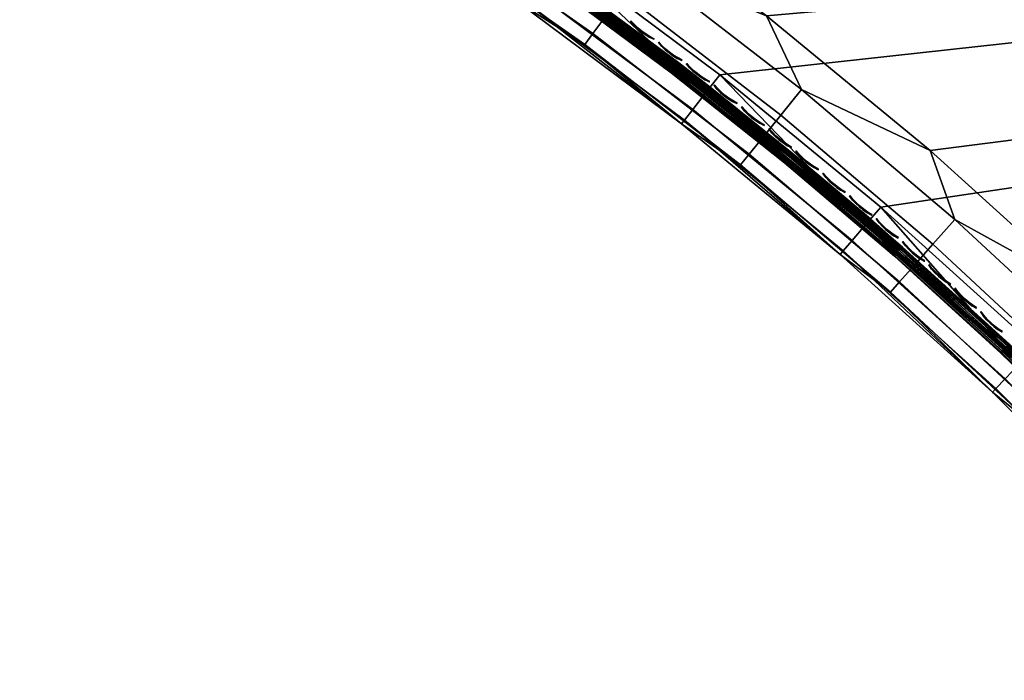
# Model space of a CAD drawing. Header units: inches. Extents: x 0 to 54.6, y -45.5 to 0.
# Tile 8 of 135: x 16.3 to 24.2, y -39.9 to -34.6. Entities that reach past the tile are written whole.
import ezdxf

# ---------------------------------------------------------------- set-up
doc = ezdxf.new("R2010")
doc.units = ezdxf.units.IN
doc.header["$LTSCALE"] = 0.03937
doc.header["$MEASUREMENT"] = 0
for name, color, linetype in [('A-FURN-3-ST', 151, 'Continuous'), ('A-FURN-3-ST-SEAM', 250, 'Continuous'), ('A-FURN-3-STITCH', 15, 'Continuous')]:
    doc.layers.add(name, color=color, linetype=linetype)

msp = doc.modelspace()

# ---------------------------------------------------------------- meshes
at = {"layer": 'A-FURN-3-ST'}
mesh = msp.add_polyface(dxfattribs=at)
corners = [(54.008, -31.5298, 5), (19.1682, -33.1316, 5), (17.745, -32.2648, 5), (16.2827, -31.4657, 5), (27.1478, -39.6544, 17.9625), (27.1706, -39.2461, 18), (26.0719, -38.4587, 17.9625), (26.0253, -37.9965, 18), (24.9434, -37.3125, 17.9625), (24.8226, -36.8022, 18), (23.7645, -36.2182, 17.9625), (23.5651, -35.6656, 18), (23.2483, -36.8, 17.1847), (24.0641, -37.5988, 16.9), (24.4015, -37.8705, 17.1847), (24.4781, -37.7917, 17.45), (23.3212, -36.7178, 17.45), (24.5999, -37.6663, 17.6778), (23.4372, -36.587, 17.6778), (24.7586, -37.5028, 17.8526), (23.5884, -36.4166, 17.8526), (25.2298, -38.7563, 16.9), (25.5055, -38.9918, 17.1847), (25.5856, -38.9165, 17.45), (25.7128, -38.7967, 17.6778), (25.8787, -38.6406, 17.8526), (26.34, -39.9673, 16.9), (26.5581, -40.1616, 17.1847), (26.6414, -40.0899, 17.45), (26.7739, -39.976, 17.6778), (26.9467, -39.8274, 17.8526), (25.2298, -38.7563, 5.5), (24.0641, -37.5988, 5.5), (22.8453, -36.4973, 5.5), (26.7171, -39.639, 5), (26.5729, -39.7647, 5.0381), (25.591, -38.4106, 5), (25.4529, -38.543, 5.0381), (24.4085, -37.2364, 5), (24.2768, -37.3752, 5.0381), (23.1722, -36.119, 5), (23.0472, -36.2638, 5.0381), (22.8703, -36.4686, 5.3087), (24.0904, -37.5713, 5.3087), (25.2574, -38.7301, 5.3087), (26.34, -39.9673, 5.5), (26.4506, -39.8713, 5.1464), (26.3688, -39.9424, 5.3087), (25.3358, -38.6552, 5.1464), (24.1651, -37.4928, 5.1464), (22.9411, -36.3866, 5.1464), (19.4926, -32.6269, 18), (53.4807, -31.8342, 18), (18.045, -31.7451, 18), (16.5576, -30.9324, 18)]
mesh.append_faces([[corners[k] for k in face] for face in [(0, 1, 2), (0, 2, 3), (4, 5, 6), (6, 5, 7), (6, 7, 8), (8, 7, 9), (8, 9, 10), (10, 9, 11), (12, 13, 14), (12, 14, 15, 16), (16, 15, 17, 18), (18, 17, 19, 20), (20, 19, 8, 10), (13, 21, 14), (14, 21, 22), (14, 22, 23, 15), (15, 23, 24, 17), (17, 24, 25, 19), (19, 25, 6, 8), (21, 26, 22), (22, 27, 28, 23), (23, 28, 29, 24), (24, 29, 30, 25), (25, 30, 4, 6), (31, 26, 21), (31, 21, 32), (32, 21, 13), (32, 13, 33), (34, 35, 36), (36, 35, 37), (36, 37, 38), (38, 37, 39), (38, 39, 40), (40, 39, 41), (32, 42, 43), (32, 43, 31), (31, 43, 44), (31, 44, 45), (46, 47, 44, 48), (48, 44, 43, 49), (49, 43, 42, 50), (35, 46, 48, 37), (37, 48, 49, 39), (39, 49, 50, 41), (51, 52, 53), (53, 52, 54)]])
mesh = msp.add_polyface(dxfattribs=at)
corners = [(54.1162, -31.7173, 5.125), (30.7345, -45.2554, 5.25), (30.7177, -45.2264, 5.125), (54.0705, -31.6381, 5.0335), (30.672, -45.1472, 5.0335), (54.008, -31.5298, 5), (30.6095, -45.0389, 5), (31.0621, -45.0117, 17.8771), (31.0915, -45.0353, 17.8091), (31.2374, -44.9264, 17.875), (31.2541, -44.9554, 17.75), (31.1105, -45.0383, 17.7337), (30.9724, -45.1181, 17.6853), (31.0441, -44.9923, 17.9069), (31.1916, -44.8472, 17.9665), (30.972, -44.8936, 17.9727), (31.1291, -44.7389, 18), (30.9434, -44.8465, 17.9788), (53.4807, -31.8342, 18), (53.5432, -31.9425, 17.9665), (53.589, -32.0217, 17.875), (53.6057, -32.0507, 17.75), (29.7326, -43.6219, 5), (28.7902, -42.2475, 5), (27.7843, -40.9189, 5), (26.7171, -39.639, 5), (25.591, -38.4106, 5), (24.4085, -37.2364, 5), (23.1722, -36.119, 5), (21.8848, -35.0609, 5), (20.5492, -34.0644, 5), (19.1682, -33.1316, 5), (54.3495, -31.6213, 5.5002), (30.518, -45.3804, 5.5), (54.3419, -31.6257, 16.9007), (30.518, -45.3804, 16.9), (30.8452, -45.1915, 17.6066), (30.2374, -43.2975, 18), (29.2789, -41.8995, 18), (28.2559, -40.548, 18), (27.1706, -39.2461, 18), (26.0253, -37.9965, 18), (24.8226, -36.8022, 18), (23.5651, -35.6656, 18), (22.2557, -34.5892, 18), (20.8972, -33.5756, 18), (19.4926, -32.6269, 18)]
mesh.append_faces([[corners[k] for k in face] for face in [(0, 1, 2), (0, 2, 3), (3, 2, 4), (3, 4, 5), (5, 4, 6), (7, 8, 9), (9, 8, 10), (10, 8, 11), (11, 8, 12), (7, 9, 13), (13, 9, 14), (13, 14, 15), (15, 14, 16), (15, 16, 17), (18, 16, 19), (19, 16, 14), (19, 14, 20), (20, 14, 9), (20, 9, 21), (21, 9, 10), (6, 22, 5), (5, 22, 23), (5, 23, 24), (24, 25, 5), (5, 25, 26), (5, 26, 27), (27, 28, 5), (5, 28, 29), (5, 29, 30), (30, 31, 5), (1, 32, 33), (33, 34, 35), (35, 34, 21), (35, 21, 10), (11, 12, 10), (10, 12, 36), (16, 18, 37), (37, 18, 38), (38, 18, 39), (39, 18, 40), (40, 18, 41), (41, 18, 42), (42, 18, 43), (43, 18, 44), (44, 18, 45), (45, 18, 46)]])
mesh = msp.add_polyface(dxfattribs=at)
corners = [(23.7645, -36.2182, 17.9625), (23.5651, -35.6656, 18), (22.5377, -35.1778, 17.9625), (22.2557, -34.5892, 18), (21.2654, -34.1937, 17.9625), (20.8972, -33.5756, 18), (19.9501, -33.2677, 17.9625), (19.4926, -32.6269, 18), (19.5168, -33.9136, 17.1847), (20.2594, -34.4718, 16.9), (20.8034, -34.8195, 17.1847), (20.8687, -34.7311, 17.45), (19.578, -33.8223, 17.45), (20.9725, -34.5904, 17.6778), (19.6754, -33.6772, 17.6778), (21.1078, -34.4071, 17.8526), (19.8023, -33.488, 17.8526), (21.5761, -35.4542, 16.9), (22.0481, -35.7822, 17.1847), (22.1173, -35.6969, 17.45), (22.2273, -35.561, 17.6778), (22.3707, -35.384, 17.8526), (22.8453, -36.4973, 16.9), (23.2483, -36.8, 17.1847), (23.3212, -36.7178, 17.45), (23.4372, -36.587, 17.6778), (23.5884, -36.4166, 17.8526), (24.0641, -37.5988, 16.9), (22.8453, -36.4973, 5.5), (21.5761, -35.4542, 5.5), (20.2594, -34.4718, 5.5), (18.898, -33.5523, 5.5), (23.1722, -36.119, 5), (23.0472, -36.2638, 5.0381), (21.8848, -35.0609, 5), (21.7667, -35.2114, 5.0381), (20.5492, -34.0644, 5), (20.4383, -34.2203, 5.0381), (19.1682, -33.1316, 5), (18.9186, -33.5203, 5.3087), (20.2815, -34.4408, 5.3087), (21.5997, -35.4243, 5.3087), (22.8703, -36.4686, 5.3087), (24.0641, -37.5988, 5.5), (22.9411, -36.3866, 5.1464), (21.6666, -35.3391, 5.1464), (20.3443, -34.3525, 5.1464), (18.9772, -33.4291, 5.1464), (19.0648, -33.2926, 5.0381)]
mesh.append_faces([[corners[k] for k in face] for face in [(0, 1, 2), (2, 1, 3), (2, 3, 4), (4, 3, 5), (4, 5, 6), (6, 5, 7), (8, 9, 10), (8, 10, 11, 12), (12, 11, 13, 14), (14, 13, 15, 16), (16, 15, 4, 6), (9, 17, 10), (10, 17, 18), (10, 18, 19, 11), (11, 19, 20, 13), (13, 20, 21, 15), (15, 21, 2, 4), (17, 22, 18), (18, 22, 23), (18, 23, 24, 19), (19, 24, 25, 20), (20, 25, 26, 21), (21, 26, 0, 2), (22, 27, 23), (28, 27, 22), (28, 22, 29), (29, 22, 17), (29, 17, 30), (30, 17, 9), (30, 9, 31), (32, 33, 34), (34, 33, 35), (34, 35, 36), (36, 35, 37), (36, 37, 38), (30, 39, 40), (30, 40, 29), (29, 40, 41), (29, 41, 28), (28, 41, 42), (28, 42, 43), (44, 42, 41, 45), (45, 41, 40, 46), (33, 44, 45, 35), (35, 45, 46, 37), (37, 46, 47, 48)]])
at = {"layer": 'A-FURN-3-ST-SEAM'}
mesh = msp.add_polyface(dxfattribs=at)
corners = [(20.5839, -34.3229, 17.7254), (20.573, -34.3379, 17.7151), (21.5048, -35.0304, 17.7151), (21.5162, -35.0157, 17.7254), (22.4113, -35.7515, 17.7151), (22.4232, -35.7373, 17.7254), (23.2913, -36.4999, 17.7151), (23.3037, -36.4861, 17.7254), (20.5656, -34.3481, 17.698), (21.497, -35.0403, 17.698), (22.4032, -35.7612, 17.698), (23.2829, -36.5093, 17.698), (19.6189, -33.6732, 17.6379), (20.4431, -34.2127, 17.628), (20.5746, -34.3357, 17.6379), (21.5064, -35.0282, 17.6379), (21.4976, -35.0395, 17.6553), (20.5661, -34.3473, 17.6553), (21.4944, -35.0437, 17.6772), (20.563, -34.3516, 17.6772), (21.7715, -35.204, 17.628), (22.413, -35.7494, 17.6379), (22.4038, -35.7604, 17.6553), (22.4005, -35.7645, 17.6772), (23.052, -36.2566, 17.628), (23.2931, -36.4979, 17.6379), (23.2836, -36.5086, 17.6553), (23.2801, -36.5126, 17.6772), (23.0607, -36.2465, 17.7271), (21.7798, -35.1935, 17.7271), (20.4508, -34.2018, 17.7271), (19.6278, -33.6601, 17.7254), (19.6499, -33.6271, 17.7208), (20.6071, -34.2907, 17.7208), (21.5404, -34.9843, 17.7208), (21.5495, -34.9727, 17.7078), (20.6158, -34.2788, 17.7078), (21.5547, -34.966, 17.6902), (20.6208, -34.2719, 17.6902), (20.4756, -34.1669, 17.6706), (21.8062, -35.1598, 17.6706), (22.4633, -35.6888, 17.6902), (23.0888, -36.2141, 17.6706), (23.33, -36.4563, 17.7208), (22.4485, -35.7066, 17.7208), (19.663, -33.6079, 17.6902), (22.4579, -35.6954, 17.7078), (23.3397, -36.4454, 17.7078), (23.3454, -36.439, 17.6902), (19.6429, -33.6374, 17.6292), (20.5998, -34.3008, 17.6292), (21.5328, -34.9941, 17.6292), (20.6101, -34.2866, 17.6377), (21.5435, -34.9803, 17.6377), (20.6177, -34.2762, 17.6522), (21.5515, -34.9702, 17.6522), (19.66, -33.6123, 17.6522), (22.46, -35.6929, 17.6522), (22.4517, -35.7028, 17.6377), (22.4405, -35.7162, 17.6292), (23.3216, -36.4656, 17.6292), (23.3419, -36.4429, 17.6522), (23.3333, -36.4526, 17.6377)]
mesh.append_faces([[corners[k] for k in face] for face in [(0, 1, 2, 3), (3, 2, 4, 5), (5, 4, 6, 7), (1, 8, 9, 2), (2, 9, 10, 4), (4, 10, 11, 6), (12, 13, 14), (14, 13, 15), (14, 15, 16, 17), (17, 16, 18, 19), (19, 18, 9, 8), (13, 20, 15), (15, 20, 21), (15, 21, 22, 16), (16, 22, 23, 18), (18, 23, 10, 9), (20, 24, 21), (21, 24, 25), (21, 25, 26, 22), (22, 26, 27, 23), (23, 27, 11, 10), (7, 28, 5), (5, 28, 29), (5, 29, 3), (3, 29, 30), (3, 30, 0), (0, 30, 31), (32, 30, 33), (33, 30, 34), (33, 34, 35, 36), (36, 35, 37, 38), (38, 37, 39), (39, 37, 40), (40, 37, 41), (40, 41, 42), (28, 43, 44), (28, 44, 29), (29, 44, 34), (29, 34, 30), (38, 39, 45), (44, 46, 35, 34), (46, 41, 37, 35), (46, 44, 43, 47), (41, 46, 47, 48), (13, 49, 50), (13, 50, 51), (51, 50, 52, 53), (53, 52, 54, 55), (55, 54, 39), (39, 54, 56), (39, 40, 55), (55, 40, 57), (55, 57, 58, 53), (53, 58, 59, 51), (51, 59, 20), (20, 59, 24), (24, 59, 60), (42, 57, 40), (20, 13, 51), (58, 57, 61, 62), (59, 58, 62, 60)]])
mesh = msp.add_polyface(dxfattribs=at)
corners = [(23.3037, -36.4861, 17.7254), (23.2913, -36.4999, 17.7151), (24.1436, -37.2742, 17.7151), (24.1564, -37.2608, 17.7254), (24.9672, -38.0728, 17.7151), (24.9804, -38.0598, 17.7254), (25.761, -38.8942, 17.7151), (25.7746, -38.8817, 17.7254), (23.2829, -36.5093, 17.698), (24.135, -37.2833, 17.698), (24.9582, -38.0817, 17.698), (25.7517, -38.9028, 17.698), (23.052, -36.2566, 17.628), (24.2816, -37.3681, 17.628), (23.2931, -36.4979, 17.6379), (24.1455, -37.2723, 17.6379), (24.1356, -37.2827, 17.6553), (23.2836, -36.5086, 17.6553), (24.132, -37.2865, 17.6772), (23.2801, -36.5126, 17.6772), (24.9691, -38.071, 17.6379), (25.4578, -38.5361, 17.628), (25.7629, -38.8924, 17.6379), (25.4674, -38.5268, 17.7271), (24.2909, -37.3584, 17.7271), (23.0607, -36.2465, 17.7271), (24.9589, -38.081, 17.6553), (24.9551, -38.0847, 17.6772), (25.7524, -38.9021, 17.6553), (25.7485, -38.9057, 17.6772), (23.0888, -36.2141, 17.6706), (22.4633, -35.6888, 17.6902), (23.3454, -36.439, 17.6902), (24.3204, -37.3274, 17.6706), (24.1997, -37.2151, 17.6902), (25.0251, -38.0156, 17.6902), (24.1938, -37.2213, 17.7078), (25.019, -38.0216, 17.7078), (24.1837, -37.2319, 17.7208), (25.0086, -38.0319, 17.7208), (23.33, -36.4563, 17.7208), (25.8037, -38.8546, 17.7208), (25.8145, -38.8447, 17.7078), (25.8208, -38.8389, 17.6902), (25.4984, -38.4973, 17.6706), (26.6202, -39.7212, 17.6706), (26.5879, -39.7492, 17.7271), (23.3397, -36.4454, 17.7078), (23.3216, -36.4656, 17.6292), (24.1751, -37.2409, 17.6292), (24.9997, -38.0406, 17.6292), (24.1871, -37.2283, 17.6377), (25.0122, -38.0284, 17.6377), (24.196, -37.2189, 17.6522), (25.0214, -38.0193, 17.6522), (23.3419, -36.4429, 17.6522), (22.46, -35.6929, 17.6522), (25.8169, -38.8425, 17.6522), (25.8074, -38.8513, 17.6377), (25.7945, -38.8631, 17.6292), (23.3333, -36.4526, 17.6377)]
mesh.append_faces([[corners[k] for k in face] for face in [(0, 1, 2, 3), (3, 2, 4, 5), (5, 4, 6, 7), (1, 8, 9, 2), (2, 9, 10, 4), (4, 10, 11, 6), (12, 13, 14), (14, 13, 15), (14, 15, 16, 17), (17, 16, 18, 19), (19, 18, 9, 8), (15, 13, 20), (20, 13, 21), (20, 21, 22), (7, 23, 5), (23, 24, 5), (5, 24, 3), (3, 24, 0), (0, 24, 25), (20, 26, 16, 15), (26, 27, 18, 16), (26, 20, 22, 28), (27, 10, 9, 18), (27, 26, 28, 29), (10, 27, 29, 11), (30, 31, 32), (30, 32, 33), (33, 32, 34), (33, 34, 35), (35, 34, 36, 37), (37, 36, 38, 39), (39, 38, 24), (24, 38, 40), (24, 40, 25), (24, 23, 39), (39, 23, 41), (39, 41, 42, 37), (37, 42, 43, 35), (35, 43, 44), (44, 43, 45), (46, 41, 23), (44, 33, 35), (47, 40, 38, 36), (32, 47, 36, 34), (12, 48, 13), (13, 48, 49), (13, 49, 50), (50, 49, 51, 52), (52, 51, 53, 54), (54, 53, 33), (33, 53, 55), (33, 55, 30), (30, 55, 56), (33, 44, 54), (54, 44, 57), (54, 57, 58, 52), (52, 58, 59, 50), (50, 59, 21), (45, 57, 44), (21, 13, 50), (60, 55, 53, 51), (48, 60, 51, 49)]])
at = {"layer": 'A-FURN-3-STITCH'}
mesh = msp.add_polymesh((7, 4), dxfattribs=at)
for k, corner in enumerate([(21.1729, -34.6313, 17.7447), (21.172, -34.6325, 17.7425), (21.1702, -34.6348, 17.7382), (21.1694, -34.636, 17.736), (21.1996, -34.6595, 17.749), (21.1965, -34.6636, 17.7493), (21.1948, -34.666, 17.745), (21.1961, -34.6641, 17.7404), (21.2283, -34.6859, 17.7516), (21.2252, -34.6901, 17.752), (21.2234, -34.6924, 17.7477), (21.2248, -34.6906, 17.743), (21.2587, -34.7105, 17.7525), (21.2556, -34.7147, 17.7529), (21.2538, -34.717, 17.7486), (21.2552, -34.7152, 17.7439), (21.2906, -34.7331, 17.7517), (21.2875, -34.7372, 17.7521), (21.2858, -34.7395, 17.7477), (21.2871, -34.7377, 17.7431), (21.3239, -34.7535, 17.7492), (21.3208, -34.7576, 17.7495), (21.319, -34.7599, 17.7452), (21.3204, -34.7581, 17.7405), (21.3583, -34.7716, 17.7449), (21.3574, -34.7728, 17.7428), (21.3557, -34.7751, 17.7385), (21.3548, -34.7762, 17.7363)]):
    mesh.set_mesh_vertex(divmod(k, 4), corner)
mesh = msp.add_polymesh((7, 4), dxfattribs=at)
for k, corner in enumerate([(21.3966, -34.7997, 17.7447), (21.3958, -34.8008, 17.7425), (21.394, -34.8032, 17.7382), (21.3931, -34.8043, 17.736), (21.4232, -34.8281, 17.749), (21.42, -34.8322, 17.7493), (21.4182, -34.8345, 17.745), (21.4196, -34.8327, 17.7404), (21.4517, -34.8548, 17.7516), (21.4485, -34.8589, 17.752), (21.4467, -34.8612, 17.7477), (21.4481, -34.8594, 17.743), (21.4819, -34.8796, 17.7525), (21.4787, -34.8837, 17.7529), (21.4769, -34.886, 17.7486), (21.4783, -34.8842, 17.7439), (21.5136, -34.9024, 17.7517), (21.5104, -34.9065, 17.7521), (21.5087, -34.9088, 17.7477), (21.5101, -34.907, 17.7431), (21.5467, -34.923, 17.7492), (21.5435, -34.9272, 17.7495), (21.5418, -34.9295, 17.7452), (21.5432, -34.9277, 17.7405), (21.581, -34.9414, 17.7449), (21.5801, -34.9426, 17.7428), (21.5783, -34.9449, 17.7385), (21.5774, -34.946, 17.7363)]):
    mesh.set_mesh_vertex(divmod(k, 4), corner)
mesh = msp.add_polymesh((7, 4), dxfattribs=at)
for k, corner in enumerate([(21.6191, -34.9699, 17.7447), (21.6182, -34.971, 17.7425), (21.6164, -34.9733, 17.7382), (21.6155, -34.9745, 17.736), (21.6454, -34.9985, 17.749), (21.6422, -35.0025, 17.7493), (21.6404, -35.0048, 17.745), (21.6418, -35.0031, 17.7404), (21.6736, -35.0254, 17.7516), (21.6704, -35.0295, 17.752), (21.6687, -35.0318, 17.7477), (21.6701, -35.03, 17.743), (21.7036, -35.0504, 17.7525), (21.7005, -35.0545, 17.7529), (21.6987, -35.0568, 17.7486), (21.7001, -35.055, 17.7439), (21.7352, -35.0735, 17.7517), (21.732, -35.0776, 17.7521), (21.7302, -35.0799, 17.7477), (21.7316, -35.0781, 17.7431), (21.7682, -35.0944, 17.7492), (21.765, -35.0985, 17.7495), (21.7632, -35.1008, 17.7452), (21.7646, -35.099, 17.7405), (21.8023, -35.113, 17.7449), (21.8014, -35.1142, 17.7428), (21.7996, -35.1165, 17.7385), (21.7987, -35.1176, 17.7363)]):
    mesh.set_mesh_vertex(divmod(k, 4), corner)
mesh = msp.add_polymesh((7, 4), dxfattribs=at)
for k, corner in enumerate([(21.8401, -35.1418, 17.7447), (21.8393, -35.1429, 17.7425), (21.8374, -35.1452, 17.7382), (21.8365, -35.1464, 17.736), (21.8662, -35.1706, 17.749), (21.863, -35.1746, 17.7493), (21.8612, -35.1769, 17.745), (21.8626, -35.1751, 17.7404), (21.8943, -35.1977, 17.7516), (21.8911, -35.2018, 17.752), (21.8892, -35.2041, 17.7477), (21.8907, -35.2023, 17.743), (21.9241, -35.223, 17.7525), (21.9209, -35.2271, 17.7529), (21.919, -35.2294, 17.7486), (21.9205, -35.2276, 17.7439), (21.9555, -35.2463, 17.7517), (21.9522, -35.2504, 17.7521), (21.9504, -35.2527, 17.7477), (21.9519, -35.2509, 17.7431), (21.9882, -35.2675, 17.7492), (21.985, -35.2715, 17.7495), (21.9832, -35.2738, 17.7452), (21.9846, -35.2721, 17.7405), (22.0222, -35.2864, 17.7449), (22.0213, -35.2876, 17.7428), (22.0195, -35.2899, 17.7385), (22.0186, -35.291, 17.7363)]):
    mesh.set_mesh_vertex(divmod(k, 4), corner)
mesh = msp.add_polymesh((7, 4), dxfattribs=at)
for k, corner in enumerate([(22.0599, -35.3154, 17.7447), (22.059, -35.3166, 17.7425), (22.0571, -35.3188, 17.7382), (22.0562, -35.32, 17.736), (22.0857, -35.3444, 17.749), (22.0825, -35.3485, 17.7493), (22.0806, -35.3507, 17.745), (22.0821, -35.349, 17.7404), (22.1136, -35.3718, 17.7516), (22.1103, -35.3758, 17.752), (22.1085, -35.3781, 17.7477), (22.1099, -35.3763, 17.743), (22.1432, -35.3973, 17.7525), (22.1399, -35.4014, 17.7529), (22.1381, -35.4036, 17.7486), (22.1395, -35.4019, 17.7439), (22.1744, -35.4209, 17.7517), (22.1711, -35.4249, 17.7521), (22.1693, -35.4272, 17.7477), (22.1707, -35.4254, 17.7431), (22.207, -35.4423, 17.7492), (22.2037, -35.4463, 17.7495), (22.2019, -35.4486, 17.7452), (22.2033, -35.4468, 17.7405), (22.2408, -35.4615, 17.7449), (22.2398, -35.4626, 17.7428), (22.238, -35.4649, 17.7385), (22.2371, -35.466, 17.7363)]):
    mesh.set_mesh_vertex(divmod(k, 4), corner)
mesh = msp.add_polymesh((7, 4), dxfattribs=at)
for k, corner in enumerate([(22.2782, -35.4908, 17.7447), (22.2773, -35.4919, 17.7425), (22.2754, -35.4942, 17.7382), (22.2745, -35.4953, 17.736), (22.3038, -35.52, 17.749), (22.3005, -35.524, 17.7493), (22.2987, -35.5263, 17.745), (22.3001, -35.5245, 17.7404), (22.3314, -35.5476, 17.7516), (22.3281, -35.5516, 17.752), (22.3263, -35.5539, 17.7477), (22.3277, -35.5521, 17.743), (22.3608, -35.5734, 17.7525), (22.3575, -35.5774, 17.7529), (22.3557, -35.5796, 17.7486), (22.3571, -35.5779, 17.7439), (22.3918, -35.5972, 17.7517), (22.3886, -35.6012, 17.7521), (22.3867, -35.6034, 17.7477), (22.3882, -35.6017, 17.7431), (22.4243, -35.6188, 17.7492), (22.421, -35.6229, 17.7495), (22.4191, -35.6251, 17.7452), (22.4206, -35.6234, 17.7405), (22.4579, -35.6383, 17.7449), (22.457, -35.6395, 17.7428), (22.4551, -35.6417, 17.7385), (22.4543, -35.6428, 17.7363)]):
    mesh.set_mesh_vertex(divmod(k, 4), corner)
mesh = msp.add_polymesh((7, 4), dxfattribs=at)
for k, corner in enumerate([(22.4951, -35.6679, 17.7447), (22.4942, -35.669, 17.7425), (22.4923, -35.6713, 17.7382), (22.4914, -35.6724, 17.736), (22.5205, -35.6973, 17.749), (22.5172, -35.7013, 17.7493), (22.5153, -35.7036, 17.745), (22.5168, -35.7018, 17.7404), (22.5479, -35.7251, 17.7516), (22.5446, -35.7291, 17.752), (22.5427, -35.7314, 17.7477), (22.5442, -35.7296, 17.743), (22.5771, -35.7511, 17.7525), (22.5738, -35.7551, 17.7529), (22.5719, -35.7574, 17.7486), (22.5734, -35.7556, 17.7439), (22.6079, -35.7752, 17.7517), (22.6046, -35.7792, 17.7521), (22.6027, -35.7814, 17.7477), (22.6042, -35.7797, 17.7431), (22.6402, -35.7971, 17.7492), (22.6369, -35.8011, 17.7495), (22.635, -35.8033, 17.7452), (22.6365, -35.8016, 17.7405), (22.6737, -35.8168, 17.7449), (22.6727, -35.818, 17.7428), (22.6709, -35.8202, 17.7385), (22.67, -35.8213, 17.7363)]):
    mesh.set_mesh_vertex(divmod(k, 4), corner)
mesh = msp.add_polymesh((7, 4), dxfattribs=at)
for k, corner in enumerate([(22.7107, -35.8468, 17.7447), (22.7097, -35.8478, 17.7425), (22.7078, -35.8501, 17.7382), (22.7069, -35.8512, 17.736), (22.7358, -35.8764, 17.749), (22.7325, -35.8803, 17.7493), (22.7306, -35.8825, 17.745), (22.7321, -35.8808, 17.7404), (22.763, -35.9044, 17.7516), (22.7596, -35.9083, 17.752), (22.7578, -35.9106, 17.7477), (22.7592, -35.9088, 17.743), (22.792, -35.9306, 17.7525), (22.7886, -35.9345, 17.7529), (22.7867, -35.9368, 17.7486), (22.7882, -35.935, 17.7439), (22.8226, -35.9549, 17.7517), (22.8193, -35.9588, 17.7521), (22.8174, -35.9611, 17.7477), (22.8189, -35.9593, 17.7431), (22.8547, -35.9771, 17.7492), (22.8513, -35.981, 17.7495), (22.8495, -35.9833, 17.7452), (22.8509, -35.9815, 17.7405), (22.8881, -35.997, 17.7449), (22.8871, -35.9982, 17.7428), (22.8852, -36.0004, 17.7385), (22.8843, -36.0015, 17.7363)]):
    mesh.set_mesh_vertex(divmod(k, 4), corner)
mesh = msp.add_polymesh((7, 4), dxfattribs=at)
for k, corner in enumerate([(22.9248, -36.0273, 17.7447), (22.9238, -36.0284, 17.7425), (22.9219, -36.0306, 17.7382), (22.921, -36.0317, 17.736), (22.9497, -36.0571, 17.749), (22.9463, -36.061, 17.7493), (22.9444, -36.0632, 17.745), (22.9459, -36.0615, 17.7404), (22.9766, -36.0853, 17.7516), (22.9733, -36.0892, 17.752), (22.9714, -36.0914, 17.7477), (22.9728, -36.0897, 17.743), (23.0054, -36.1117, 17.7525), (23.002, -36.1157, 17.7529), (23.0001, -36.1179, 17.7486), (23.0016, -36.1162, 17.7439), (23.0359, -36.1363, 17.7517), (23.0325, -36.1402, 17.7521), (23.0306, -36.1424, 17.7477), (23.0321, -36.1407, 17.7431), (23.0678, -36.1587, 17.7492), (23.0644, -36.1627, 17.7495), (23.0625, -36.1649, 17.7452), (23.064, -36.1632, 17.7405), (23.101, -36.179, 17.7449), (23.1, -36.1801, 17.7428), (23.0981, -36.1823, 17.7385), (23.0972, -36.1834, 17.7363)]):
    mesh.set_mesh_vertex(divmod(k, 4), corner)
mesh = msp.add_polymesh((7, 4), dxfattribs=at)
for k, corner in enumerate([(23.1374, -36.2095, 17.7447), (23.1365, -36.2106, 17.7425), (23.1346, -36.2128, 17.7382), (23.1336, -36.2139, 17.736), (23.1621, -36.2395, 17.749), (23.1587, -36.2434, 17.7493), (23.1568, -36.2456, 17.745), (23.1583, -36.2439, 17.7404), (23.1889, -36.2679, 17.7516), (23.1854, -36.2718, 17.752), (23.1835, -36.274, 17.7477), (23.185, -36.2723, 17.743), (23.2174, -36.2946, 17.7525), (23.214, -36.2985, 17.7529), (23.2121, -36.3007, 17.7486), (23.2136, -36.299, 17.7439), (23.2477, -36.3194, 17.7517), (23.2442, -36.3233, 17.7521), (23.2423, -36.3255, 17.7477), (23.2438, -36.3238, 17.7431), (23.2794, -36.3421, 17.7492), (23.276, -36.346, 17.7495), (23.2741, -36.3482, 17.7452), (23.2756, -36.3465, 17.7405), (23.3124, -36.3626, 17.7449), (23.3114, -36.3637, 17.7428), (23.3095, -36.3659, 17.7385), (23.3086, -36.367, 17.7363)]):
    mesh.set_mesh_vertex(divmod(k, 4), corner)
mesh = msp.add_polymesh((7, 4), dxfattribs=at)
for k, corner in enumerate([(23.3487, -36.3934, 17.7447), (23.3477, -36.3944, 17.7425), (23.3458, -36.3966, 17.7382), (23.3448, -36.3977, 17.736), (23.3731, -36.4236, 17.749), (23.3697, -36.4274, 17.7493), (23.3677, -36.4296, 17.745), (23.3693, -36.4279, 17.7404), (23.3996, -36.4522, 17.7516), (23.3962, -36.4561, 17.752), (23.3942, -36.4583, 17.7477), (23.3957, -36.4566, 17.743), (23.428, -36.4791, 17.7525), (23.4245, -36.483, 17.7529), (23.4226, -36.4852, 17.7486), (23.4241, -36.4835, 17.7439), (23.458, -36.5041, 17.7517), (23.4546, -36.508, 17.7521), (23.4526, -36.5102, 17.7477), (23.4541, -36.5085, 17.7431), (23.4896, -36.5271, 17.7492), (23.4861, -36.531, 17.7495), (23.4842, -36.5331, 17.7452), (23.4857, -36.5314, 17.7405), (23.5224, -36.5478, 17.7449), (23.5214, -36.549, 17.7428), (23.5195, -36.5511, 17.7385), (23.5186, -36.5522, 17.7363)]):
    mesh.set_mesh_vertex(divmod(k, 4), corner)
mesh = msp.add_polymesh((7, 4), dxfattribs=at)
for k, corner in enumerate([(23.5584, -36.5789, 17.7447), (23.5575, -36.58, 17.7425), (23.5555, -36.5822, 17.7382), (23.5545, -36.5833, 17.736), (23.5826, -36.6093, 17.749), (23.5792, -36.6132, 17.7493), (23.5772, -36.6153, 17.745), (23.5787, -36.6136, 17.7404), (23.6089, -36.6382, 17.7516), (23.6054, -36.642, 17.752), (23.6035, -36.6442, 17.7477), (23.605, -36.6425, 17.743), (23.6371, -36.6653, 17.7525), (23.6336, -36.6691, 17.7529), (23.6316, -36.6713, 17.7486), (23.6331, -36.6696, 17.7439), (23.6669, -36.6905, 17.7517), (23.6634, -36.6944, 17.7521), (23.6615, -36.6965, 17.7477), (23.663, -36.6949, 17.7431), (23.6983, -36.7137, 17.7492), (23.6948, -36.7176, 17.7495), (23.6928, -36.7198, 17.7452), (23.6944, -36.7181, 17.7405), (23.731, -36.7348, 17.7449), (23.73, -36.7359, 17.7428), (23.728, -36.738, 17.7385), (23.7271, -36.7391, 17.7363)]):
    mesh.set_mesh_vertex(divmod(k, 4), corner)
mesh = msp.add_polymesh((7, 4), dxfattribs=at)
for k, corner in enumerate([(23.7667, -36.7661, 17.7447), (23.7657, -36.7672, 17.7425), (23.7638, -36.7693, 17.7382), (23.7628, -36.7704, 17.736), (23.7907, -36.7967, 17.749), (23.7872, -36.8005, 17.7493), (23.7852, -36.8027, 17.745), (23.7868, -36.801, 17.7404), (23.8167, -36.8258, 17.7516), (23.8132, -36.8296, 17.752), (23.8112, -36.8317, 17.7477), (23.8128, -36.8301, 17.743), (23.8447, -36.8531, 17.7525), (23.8411, -36.8569, 17.7529), (23.8392, -36.8591, 17.7486), (23.8407, -36.8574, 17.7439), (23.8743, -36.8786, 17.7517), (23.8708, -36.8824, 17.7521), (23.8688, -36.8846, 17.7477), (23.8704, -36.8829, 17.7431), (23.9055, -36.902, 17.7492), (23.902, -36.9059, 17.7495), (23.9, -36.908, 17.7452), (23.9016, -36.9063, 17.7405), (23.938, -36.9233, 17.7449), (23.937, -36.9244, 17.7428), (23.935, -36.9266, 17.7385), (23.9341, -36.9276, 17.7363)]):
    mesh.set_mesh_vertex(divmod(k, 4), corner)
mesh = msp.add_polymesh((7, 4), dxfattribs=at)
for k, corner in enumerate([(23.9735, -36.955, 17.7447), (23.9725, -36.956, 17.7425), (23.9705, -36.9582, 17.7382), (23.9695, -36.9592, 17.736), (23.9972, -36.9857, 17.749), (23.9937, -36.9895, 17.7493), (23.9917, -36.9917, 17.745), (23.9933, -36.99, 17.7404), (24.0231, -37.015, 17.7516), (24.0195, -37.0188, 17.752), (24.0175, -37.0209, 17.7477), (24.0191, -37.0193, 17.743), (24.0508, -37.0426, 17.7525), (24.0472, -37.0464, 17.7529), (24.0452, -37.0485, 17.7486), (24.0468, -37.0468, 17.7439), (24.0802, -37.0683, 17.7517), (24.0767, -37.0721, 17.7521), (24.0747, -37.0742, 17.7477), (24.0762, -37.0726, 17.7431), (24.1112, -37.092, 17.7492), (24.1077, -37.0958, 17.7495), (24.1057, -37.0979, 17.7452), (24.1072, -37.0963, 17.7405), (24.1436, -37.1135, 17.7449), (24.1425, -37.1146, 17.7428), (24.1406, -37.1167, 17.7385), (24.1396, -37.1178, 17.7363)]):
    mesh.set_mesh_vertex(divmod(k, 4), corner)

doc.saveas('drawing.dxf')
